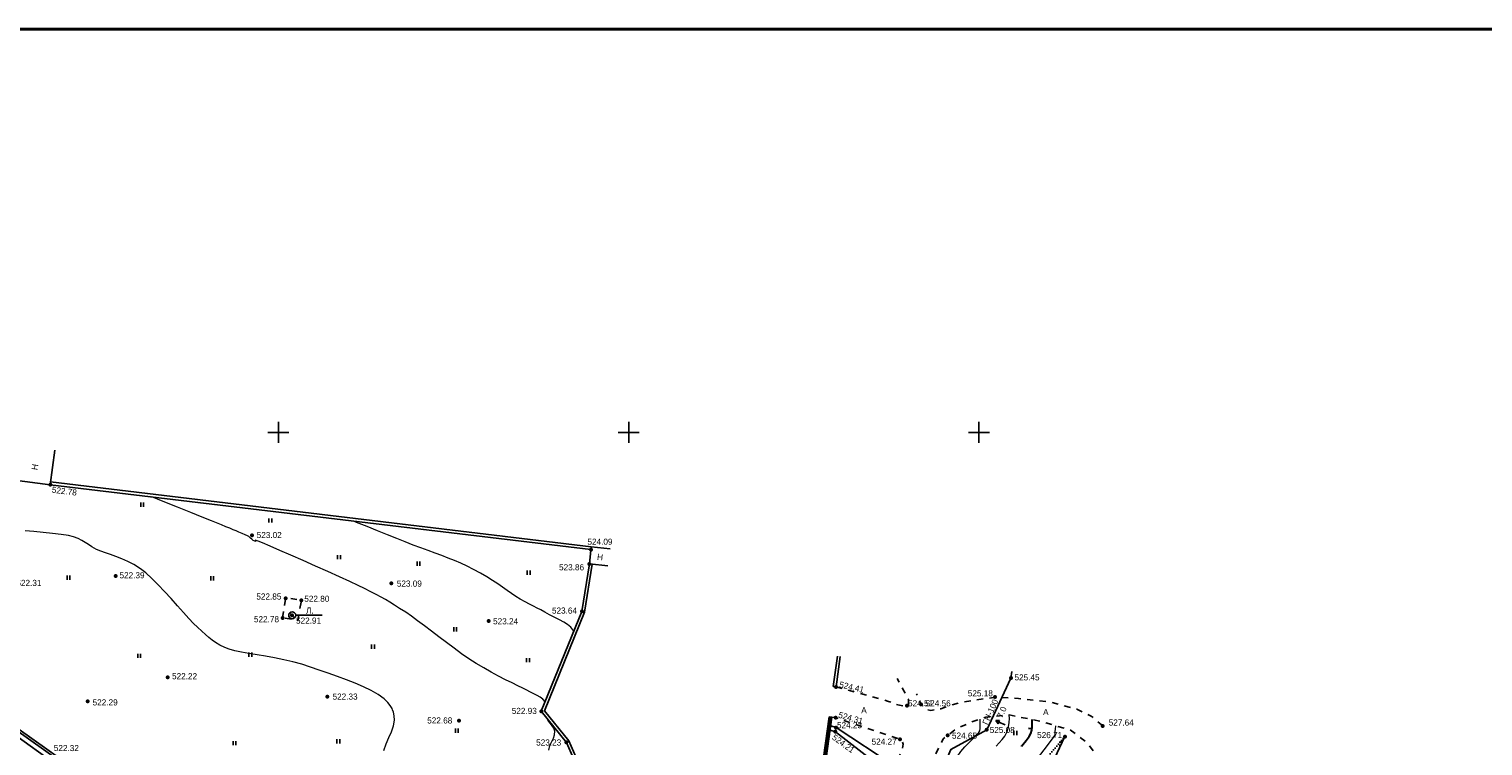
# Model space of a CAD drawing. Header units: millimetres. Extents: x -1128748 to 3035412, y -2195448 to -435774.
# Tile 146 of 159: x 937376 to 1144919, y -1383512 to -1281086. Entities that reach past the tile are written whole.
import ezdxf

# ---------------------------------------------------------------- set-up
doc = ezdxf.new("R2010")
doc.units = ezdxf.units.MM
for name, pattern in [('Д_ТРОТ_ТРУБА', [3, 1.5, -1.5]), ('ДОРОГИ_СТРОЯЩ', [9, 8, -1]), ('Контура низ откосов  Штриховая 0.1-0.5 - - - - - - -', [0.6, 0.1, -0.5])]:
    doc.linetypes.add(name, pattern=pattern)
for name, color, linetype in [('(001) Сетка', 92, 'Continuous'), ('(004) Точки рельефа', 7, 'Continuous'), ('(004a) Точки рельефа (отк.)', 7, 'Continuous'), ('(007) Здания', 7, 'Continuous'), ('(011) Колодцы', 7, 'Continuous'), ('(013) Газ', 30, 'ИК_Газопровод -------г--------'), ('(022) Возд. Линии', 7, 'Continuous'), ('(025) Дорога', 7, 'Continuous'), ('(027) Гидрография', 7, 'Continuous'), ('(031) Горизонтали', 42, 'Continuous'), ('(035) Откосы', 7, 'Continuous'), ('(036) Растительность', 7, 'Continuous'), ('(040) Ограда', 7, 'Continuous')]:
    doc.layers.add(name, color=color, linetype=linetype)
for name, color, linetype, lineweight in [('(032) Горизонтали утолщенные', 32, 'Continuous', 30), ('(042) Бергштрих', 32, 'Continuous', 30), ('ВВГ 3х2.5', 5, 'Continuous', 40)]:
    doc.layers.add(name, color=color, linetype=linetype, lineweight=lineweight)
doc.styles.add('BM-431', font='txt')
doc.styles.add('D-431', font='txt')
doc.styles.add('P-131', font='txt')
doc.styles.add('S', font='txtwr', dxfattribs={"oblique": 15})
doc.styles.get("Standard").update_dxf_attribs({"font": 'arial.ttf'})
doc.linetypes.add('GAZ_VOZDUSH', pattern='A,1,-2,["~",Standard,S=3,R=0,X=-1.5,Y=-1.5],-1,10', length=14)
doc.linetypes.add('ИК_Газопровод -------г--------', pattern='A,9,-0.6,["Г",Standard,S=1.2,R=0,X=0,Y=-0.6],-1.2', length=10.8)
doc.linetypes.add('ОГРАДА_БЕТ', pattern='A,4,["|",Standard,S=0.8,R=0,X=0,Y=-0.8],4', length=8)
doc.linetypes.add('ОГРАДА_М_1М', pattern='A,2.5,["о",Standard,S=1,R=0,X=0,Y=-0.35],0.5,["0",Standard,S=0.5,R=0,X=-0.3,Y=-0.25],2.5', length=5.5)
doc.linetypes.add('ОТКОСЫ_НЕУКР1', pattern='A,0.5,["|",Standard,S=-1.2,R=0,X=0,Y=1.2],1,["|",Standard,S=-0.5,R=0,X=0,Y=0.5],0.5', length=2)
doc.linetypes.add('ОТКОСЫ_УКРЕП', pattern='A,0.5,["|",Standard,S=1.2,R=0,X=0,Y=-1.2],0.8,[".",Standard,S=1,R=0.1,X=0.1,Y=-1.2],0.1,["|",Standard,S=0.5,R=0,X=0,Y=-0.5],0', length=1.4)

# ---------------------------------------------------------------- blocks, each defined once
blk = doc.blocks.new('I04010')
for p, q in [((-0.412273, 0.007146), (-0.412273, 1.207146)), ((0.387727, 1.207146), (0.387727, 0.007146))]:
    blk.add_line(p, q)
blk = doc.blocks.new('Setka')
at = {"layer": '(001) Сетка'}
for p, q in [((-1.5, 0), (1.5, 0)), ((0, 1.5), (0, -1.5))]:
    blk.add_line(p, q, dxfattribs=at)
blk = doc.blocks.new('I01171-flat-4')
at = {"layer": '(011) Колодцы'}
blk.add_line((-0.36, 0.35), (0.35, -0.35), dxfattribs=at)
blk.add_circle((0, 0), 0.5, dxfattribs=at)
at = {"color": 4, "style": 'S', "oblique": 15}
blk.add_attdef('Z', (0.81, -0.55), '', height=1, dxfattribs=at)
blk = doc.blocks.new('wef-flat-2')
at = {"layer": '(025) Дорога', "linetype": 'Д_ТРОТ_ТРУБА'}
blk.add_hatch(color=0, dxfattribs=at).paths.add_polyline_path([(-1121939, -1943163.38), (-1121938.8, -1943162.92), (-1121939.36, -1943162.94)])
at = {"layer": '(022) Возд. Линии', "color": 0}
for points in [[(-1121939.36, -1943162.94), (-1121939, -1943163.38)], [(-1121937.99, -1943163.55), (-1121938.9, -1943163.15)]]:
    blk.add_lwpolyline(points, dxfattribs=at)
at = {"layer": '(025) Дорога', "color": 0, "linetype": 'Д_ТРОТ_ТРУБА'}
blk.add_lwpolyline([(-1121939, -1943163.38), (-1121938.8, -1943162.92), (-1121939.36, -1943162.94), (-1121939, -1943163.38)], close=True, dxfattribs=at)
blk.add_lwpolyline([(-1121939, -1943163.38), (-1121938.8, -1943162.92)], dxfattribs=at)
blk = doc.blocks.new('A$C05d28b1e')
at = {"layer": '(013) Газ', "linetype": 'ByBlock'}
h = blk.add_hatch(color=0, dxfattribs=at)
edge = h.paths.add_edge_path()
edge.add_arc((138885, 152734), 250, 0, 360)
h = blk.add_hatch(color=0, dxfattribs=at)
edge = h.paths.add_edge_path()
edge.add_arc((135454, 145357), 250, 0, 360)
at = {"layer": '(004) Точки рельефа', "color": 7, "linetype": 'ByBlock', "lineweight": -2}
for p in [(1747, 180352), (30573, 173111), (78939, 171095), (78719, 169049), (11095, 167307), (50459, 166279), (35380, 164130), (37596, 163828), (77648, 162259), (34918, 161331), (36287, 161705), (64358, 160896), (18534, 152854), (138885, 152734), (41326, 150087), (113936, 151466), (136624, 150006), (7092, 149385), (71840, 147999), (126046, 148992), (60083, 146636), (113890, 147063), (135454, 145357), (152004, 145904), (75441, 143543), (113831, 145065), (123073, 144000), (129881, 144552), (146596, 144378)]:
    blk.add_point(p, dxfattribs=at)
at = {"layer": '(004a) Точки рельефа (отк.)', "color": 7, "linetype": 'ByBlock', "lineweight": -2}
for p in [(124083, 148765), (113938, 145653)]:
    blk.add_point(p, dxfattribs=at)
at = {"layer": '(007) Здания', "ltscale": 600}
blk.add_lwpolyline([(-3701, 181073), (1747, 180352), (2403, 185309)], dxfattribs=at)
at = {"layer": '(013) Газ', "linetype": 'GAZ_VOZDUSH', "ltscale": 600, "flags": 128}
blk.add_lwpolyline([(139039, 153682), (138885, 152734), (135454, 145357), (130316, 142546), (115842, 109039), (104824, 79051), (99727, 68744), (82201, 34139), (52809, 3628), (56082, -3749), (32593, -24350), (33828, -29046), (31852, -35564), (-6995, -77251), (-10648, -79274), (-22017, -90450), (-29954, -94459), (-74554, -132816), (-76953, -135094)], dxfattribs=at)
at = {"layer": '(022) Возд. Линии', "color": 0, "ltscale": 600, "flags": 128}
blk.add_lwpolyline([(36792, 161705), (40580, 161705)], dxfattribs=at)
at = {"layer": '(025) Дорога', "linetype": 'Д_ТРОТ_ТРУБА', "ltscale": 600, "flags": 128}
blk.add_lwpolyline([(34918, 161331), (35390, 164192), (37596, 163828), (37124, 160967)], close=True, dxfattribs=at)
for points in [[(113936, 151466), (121289, 149446), (122733, 148912), (123882, 148671), (124283, 148858), (124283, 149659), (122653, 152650)], [(152004, 145904), (150374, 147296), (148289, 148299), (144505, 149302), (139988, 149803), (136624, 150006), (131571, 149225), (128868, 148338), (127439, 148106), (126950, 148193), (126046, 148992), (125433, 150461)], [(103071, 78364), (108136, 94128), (121311, 127975), (129224, 144046), (129881, 144552), (131035, 145447), (133208, 146418), (135300, 147146), (138641, 147465), (143191, 146540), (147359, 145316), (149783, 143492), (150815, 142076)], [(113335, 147140), (113890, 147063), (123073, 144000), (123325, 143794), (123508, 143307), (123340, 142397), (117537, 129153), (105171, 96881), (98532, 80158)]]:
    blk.add_lwpolyline(points, dxfattribs=at)
at = {"layer": '(027) Гидрография', "color": 3, "ltscale": 600}
for points in [[(-33072, 174860), (-20984, 157389), (19936, 127856), (27459, 120222)], [(27819, 120568), (20596, 128411), (-20516, 157669), (-32739, 175082)]]:
    blk.add_lwpolyline(points, dxfattribs=at)
at = {"layer": '(031) Горизонтали', "color": 42, "linetype": 'Continuous', "lineweight": 0, "ltscale": 600}
for points in [[(49376, 142368), (49725, 143328), (50108, 144220), (50467, 145065), (50748, 145883), (50893, 146696), (50873, 147357), (50761, 147865), (50632, 148213), (50551, 148390), (50474, 148534), (50296, 148818), (49964, 149229), (49415, 149751), (48574, 150367), (47587, 150946), (46483, 151491), (45288, 152008), (44031, 152499), (42738, 152971), (41437, 153426), (40155, 153870), (38921, 154307), (37687, 154710), (36404, 155057), (35096, 155357), (33788, 155618), (32505, 155849), (31270, 156058), (30110, 156254), (29048, 156446), (28109, 156641), (27317, 156849), (26697, 157077), (25959, 157444), (25362, 157796), (24859, 158152), (24398, 158531), (23931, 158952), (23409, 159435), (22780, 159999), (22223, 160533), (21542, 161252), (20764, 162111), (19911, 163067), (19010, 164075), (18083, 165091), (17157, 166072), (16255, 166972), (15401, 167749), (14621, 168358), (13710, 168934), (12820, 169403), (11958, 169785), (11133, 170101), (10352, 170372), (9625, 170618), (8959, 170861), (8363, 171120), (7709, 171473), (7192, 171801), (6741, 172107), (6285, 172392), (5752, 172659), (5071, 172912), (4358, 173076), (3328, 173237), (2089, 173391), (745, 173534), (-596, 173661), (-1828, 173767)], [(72384, 149334), (72068, 149736), (71700, 150020), (71273, 150248), (70784, 150481), (70226, 150781), (69809, 151009), (69234, 151296), (68520, 151642), (67689, 152044), (66764, 152501), (65765, 153010), (64714, 153569), (63632, 154177), (62540, 154832), (61533, 155486), (60484, 156213), (59408, 156992), (58322, 157802), (57242, 158622), (56184, 159431), (55164, 160207), (54198, 160928), (53303, 161575), (52495, 162124), (51625, 162688), (50883, 163161), (50226, 163568), (49607, 163937), (48980, 164293), (48300, 164662), (47522, 165070), (46600, 165544), (45730, 165968), (44518, 166533), (43044, 167204), (41386, 167947), (39625, 168729), (37841, 169516), (36111, 170274), (34516, 170969), (33136, 171567), (32050, 172035), (31446, 172293), (31174, 172408), (31088, 172442), (31076, 172446), (31068, 172437), (31059, 172398), (31052, 172317), (31036, 172246), (30956, 172268), (30865, 172318), (30737, 172407), (30517, 172569), (30336, 172712), (30216, 172845), (30088, 172966), (29904, 173062), (29575, 173208), (29153, 173387), (28689, 173584), (28297, 173750), (27863, 173931), (27377, 174132), (26829, 174357), (26206, 174611), (25718, 174808), (24775, 175188), (23447, 175722), (21806, 176381), (19923, 177138), (17868, 177964), (16251, 178613)], [(76503, 159447), (76093, 159989), (75618, 160397), (75076, 160726), (74463, 161031), (73778, 161366), (73019, 161784), (72379, 162153), (71808, 162460), (71271, 162730), (70736, 162994), (70172, 163278), (69545, 163611), (68824, 164020), (68219, 164394), (67610, 164802), (66984, 165240), (66330, 165704), (65634, 166189), (64885, 166692), (64071, 167209), (63179, 167734), (62198, 168264), (61281, 168718), (60377, 169130), (59477, 169512), (58570, 169873), (57646, 170224), (56694, 170576), (55703, 170940), (54664, 171324), (53566, 171741), (52398, 172201), (51217, 172675), (49895, 173207), (48472, 173778), (46988, 174375), (45483, 174979), (45029, 175162)], [(136768, 143023), (137219, 143482), (137639, 143934), (138018, 144451), (138342, 145103), (138559, 145786), (138655, 146379), (138674, 146930), (138660, 147462)], [(72909, 142416), (73090, 143087), (73339, 143649), (73587, 144146), (73762, 144624), (73794, 145129), (73662, 145579), (73429, 145916), (73145, 146216), (72862, 146558), (72632, 147019)], [(129812, 135791), (129834, 136083), (129907, 136870), (130026, 137797), (130204, 138788), (130455, 139770), (130792, 140667), (131236, 141475), (131763, 142225), (132325, 142900), (132871, 143485), (133352, 143961), (133719, 144311), (133923, 144519), (134147, 144758), (134330, 144947), (134467, 145214), (134510, 145504), (134528, 145973), (134521, 146547), (134503, 146868)], [(136025, 132040), (136037, 132076), (136197, 132462), (136417, 132913), (136696, 133408), (136983, 133813), (137574, 134602), (138400, 135685), (139392, 136977), (140481, 138389), (141596, 139835), (142669, 141226), (143631, 142476), (144411, 143498), (144941, 144203), (145152, 144505), (145207, 144728), (145208, 144922), (145216, 145157), (145250, 145380), (145280, 145557), (145302, 145781), (145301, 145920)]]:
    blk.add_lwpolyline(points, dxfattribs=at)
at = {"layer": '(032) Горизонтали утолщенные', "color": 32, "linetype": 'Continuous', "lineweight": 30, "ltscale": 600}
blk.add_lwpolyline([(140388, 142940), (140465, 143034), (141068, 143794), (141512, 144399), (141747, 144804), (141891, 145278), (141939, 145684), (141938, 146072), (141930, 146492), (141949, 146793)], dxfattribs=at)
at = {"layer": '(035) Откосы', "ltscale": 600}
for p, q in [((146181, 143495), (145941, 143608)), ((146389, 143936), (146329, 143965)), ((145974, 143053), (145794, 143138))]:
    blk.add_line(p, q, dxfattribs=at)
at = {"layer": '(035) Откосы', "linetype": 'ОТКОСЫ_УКРЕП', "ltscale": 600}
for points in [[(121460, 139124), (113831, 145065), (113079, 145296)], [(113166, 145926), (113938, 145653), (122167, 140236)]]:
    blk.add_lwpolyline(points, dxfattribs=at)
at = {"layer": '(035) Откосы', "linetype": 'Контура низ откосов  Штриховая 0.1-0.5 - - - - - - -', "ltscale": 600}
blk.add_lwpolyline([(146596, 144378), (140424, 137117), (138311, 133865), (136892, 131516)], dxfattribs=at)
at = {"layer": '(035) Откосы', "ltscale": 600}
blk.add_lwpolyline([(146596, 144378), (141038, 132543), (139476, 129956)], dxfattribs=at)
at = {"layer": '(040) Ограда', "ltscale": 600, "flags": 128}
for points in [[(78987, 171492), (1795, 180749)], [(78719, 169049), (77648, 162259), (71840, 147999), (75441, 143543), (76428, 141258), (78095, 138984), (107201, 107557), (97119, 79607), (98114, 79156), (98532, 80158), (97458, 80546)], [(114141, 155847), (113540, 151521)], [(113540, 151521), (113936, 151466)], [(107473, 107852), (112939, 147195)], [(107839, 107582), (113335, 147140)], [(113335, 147140), (112939, 147195)]]:
    blk.add_lwpolyline(points, dxfattribs=at)
at = {"layer": '(040) Ограда', "linetype": 'ОГРАДА_БЕТ', "ltscale": 600, "flags": 128}
for points in [[(78939, 171095), (1747, 180352)], [(79114, 168987), (78036, 162151), (72300, 148067), (75787, 143752), (76777, 141458), (78404, 139239), (107660, 107650), (97834, 80410)], [(114537, 155792), (113936, 151466)]]:
    blk.add_lwpolyline(points, dxfattribs=at)
at = {"layer": '(040) Ограда', "linetype": 'ОГРАДА_М_1М', "ltscale": 600, "flags": 128}
blk.add_lwpolyline([(107648, 107663), (113137, 147168)], dxfattribs=at)
at = {"layer": '(042) Бергштрих', "color": 32, "linetype": 'Continuous', "lineweight": 30, "ltscale": 600}
blk.add_line((141915, 145481), (141419, 145541), dxfattribs=at)
at = {"linetype": 'ОТКОСЫ_НЕУКР1', "ltscale": 600}
blk.add_lwpolyline([(27819, 120568), (20868, 128604), (-20197, 157827), (-32113, 175279)], dxfattribs=at)
at = {"ltscale": 600}
for points in [[(78987, 171492), (78719, 169049), (81349, 168766)], [(78987, 171492), (81664, 171204)]]:
    blk.add_lwpolyline(points, dxfattribs=at)
at = {"layer": '(001) Сетка', "xscale": 1000, "yscale": 1000, "zscale": 1000}
for p in [(34335, 187831), (84335, 187831), (134335, 187831)]:
    blk.add_blockref('Setka', p, dxfattribs=at)
at = {"layer": '(022) Возд. Линии', "xscale": 1000, "yscale": 1000, "zscale": 1000}
for name, p in [('I01171-flat-4', (36292, 161705)), ('wef-flat-2', (1122076078, 1943309589))]:
    blk.add_blockref(name, p, dxfattribs=at)
at = {"layer": '(036) Растительность', "linetype": 'Continuous', "xscale": 500, "yscale": 500, "zscale": 500}
for p in [(14888, 177197), (33178, 174947), (42978, 169702), (54337, 168766), (4373, 166782), (24865, 166671), (70052, 167499), (59575, 159403), (14453, 155607), (30327, 155757), (47830, 156924), (69953, 154987), (59795, 144910), (28069, 143119), (42889, 143381), (139534, 144590)]:
    blk.add_blockref('I04010', p, dxfattribs=at)
at = {"layer": '(004) Точки рельефа', "linetype": 'ByBlock', "char_height": 875, "attachment_point": 4, "style": 'D-431'}
for s, insert, rotation in [('522.78', (1992, 179651), 352.98283), ('524.41', (114420, 151836), 347.04094), ('524.31', (114298, 147503), 344.24624), ('524.21', (113524, 144404), 324.20435)]:
    blk.add_mtext(s, dxfattribs=dict(at, insert=insert, rotation=rotation))
for s, insert in [('523.02', (31223, 173161)), ('524.09', (78438, 172206)), ('523.86', (74387, 168552)), ('522.39', (11641, 167413)), ('523.09', (51230, 166221)), ('522.85', (31175, 164374)), ('522.80', (38021, 164054)), ('523.64', (73375, 162366)), ('522.78', (30832, 161132)), ('522.91', (36842, 160932)), ('523.24', (64970, 160838)), ('522.22', (19139, 152994)), ('525.45', (139405, 152829)), ('522.29', (7802, 149249)), ('522.33', (42054, 150076)), ('524.56', (126712, 149113)), ('525.18', (132741, 150549)), ('522.93', (67636, 148031)), ('522.68', (55570, 146672)), ('525.08', (135867, 145305)), ('527.64', (152852, 146371)), ('522.32', (2266, 142727)), ('523.23', (71123, 143520)), ('524.27', (119005, 143643)), ('524.65', (130478, 144503)), ('526.71', (142638, 144580))]:
    blk.add_mtext(s, dxfattribs=dict(at, insert=insert))
at = {"layer": '(004a) Точки рельефа (отк.)', "linetype": 'ByBlock', "char_height": 875, "attachment_point": 4, "style": 'D-431'}
for s, insert in [('522.31', (-3077, 166318)), ('524.51', (124208, 149115)), ('524.23', (114063, 146003))]:
    blk.add_mtext(s, dxfattribs=dict(at, insert=insert))
at = {"layer": '(007) Здания', "style": 'P-131'}
for rotation, p in [(81.54283, (-63, 182398)), (353.69467, (79775, 169624))]:
    blk.add_text('Н', height=880, rotation=rotation, dxfattribs=at).set_placement(p)
at = {"layer": '(011) Колодцы', "style": 'BM-431'}
blk.add_text('Л.', height=875, dxfattribs=at).set_placement((38267, 161939))
at = {"layer": '(013) Газ', "color": 0, "linetype": 'Continuous', "style": 'BM-431'}
for s, p in [('ГН-100', (135570, 145966)), ('7.0', (137666, 146922))]:
    blk.add_text(s, height=875, rotation=65.95852, dxfattribs=at).set_placement(p)
at = {"layer": '(025) Дорога', "linetype": 'ДОРОГИ_СТРОЯЩ', "style": 'BM-431'}
for p in [(117528, 147705), (143487, 147448)]:
    blk.add_text('A', height=875, dxfattribs=at).set_placement(p)

msp = doc.modelspace()

# ---------------------------------------------------------------- block references
at = {"color": 5, "lineweight": 50}
msp.add_blockref('A$C05d28b1e', (938643.503, -1526543.495), dxfattribs=at)

# ---------------------------------------------------------------- next in the draw order: linework, layer by layer
at = {"layer": 'ВВГ 3х2.5', "color": 3, "lineweight": 40, "ltscale": 100}
msp.add_lwpolyline([(-196484.6, -1743862.983), (2706213.824, -1743862.983), (2706213.824, -1281085.566), (-196484.6, -1281085.566)], close=True, dxfattribs=at)

doc.saveas('drawing.dxf')
